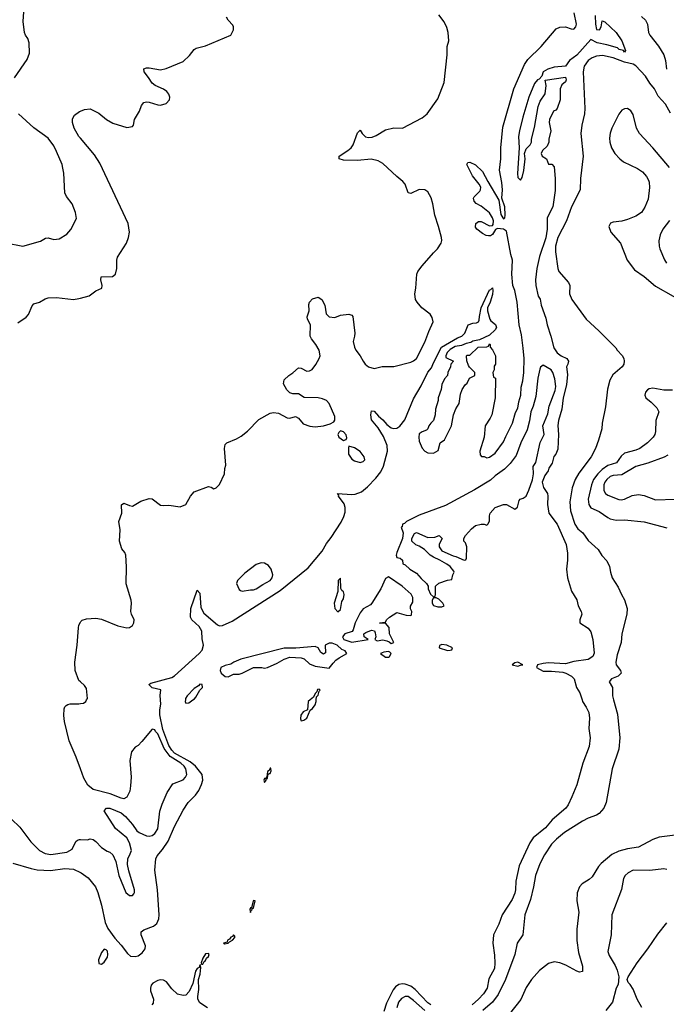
# Model space of a CAD drawing. Header units: inches. Extents: x 1245430 to 1420861, y 606325 to 671315.
# Tile 82 of 256: x 1319568 to 1324167, y 637834 to 644841. Entities that reach past the tile are written whole.
import ezdxf

# ---------------------------------------------------------------- set-up
doc = ezdxf.new("R2010")
doc.units = ezdxf.units.IN
doc.header["$MEASUREMENT"] = 0
for name, color, linetype in [('B3613', 7, 'Continuous'), ('B3614', 7, 'Continuous'), ('B3623', 7, 'Continuous'), ('B3624', 7, 'Continuous')]:
    doc.layers.add(name, color=color, linetype=linetype)

msp = doc.modelspace()

# ---------------------------------------------------------------- linework, layer by layer
at = {"layer": 'B3613', "color": 5}
for points, elevation in [([(1320000, 639509.4), (1319970, 639592.7), (1319921, 639710), (1319886.9, 639846.9), (1319881.5, 639890), (1319884, 639936), (1319888.9, 639951.1), (1319898.9, 639961.1), (1319910, 639968.7), (1319927.8, 639972.2), (1319990, 639972.4), (1320000, 639974.3)], 780), ([(1319510, 639152.7), (1319570, 639095.5), (1319648.4, 638990), (1319678.7, 638958.7), (1319709, 638929), (1319750, 638907.4), (1319790, 638901.1), (1319903.9, 638916.1), (1319942.5, 638937.5), (1319967.3, 638992.7), (1319978.6, 639001.4), (1319992.9, 639007.1), (1320000, 639006.7)], 780), ([(1319519.1, 638839.1), (1319650, 638800.4), (1319692.4, 638792.4), (1319786.4, 638786.4), (1319890, 638800.1), (1319950, 638795.3), (1320000, 638772.8)], 760)]:
    msp.add_lwpolyline(points, dxfattribs=dict(at, elevation=elevation))
at = {"layer": 'B3614', "color": 5}
for points, elevation in [([(1319532.5, 644427.5), (1319622, 644558), (1319637.1, 644602.9), (1319635.2, 644675.2), (1319626.3, 644706.3), (1319609.6, 644730), (1319602.9, 644750), (1319592.3, 644827.7), (1319597.2, 644897.2)], 840), ([(1320000, 643997.8), (1319989.7, 644010), (1319956.2, 644070), (1319944.5, 644110), (1319943.7, 644136.3), (1319958, 644162), (1319992.5, 644187.5), (1320000, 644190.6)], 820), ([(1319470, 643252.2), (1319590, 643228.4), (1319715.1, 643264.9), (1319752.5, 643287.5), (1319770, 643288), (1319810, 643278), (1319850, 643281.3), (1319904.1, 643315.9), (1319932.1, 643347.9), (1319972.7, 643427.3), (1319966, 643470), (1319942, 643530), (1319901.7, 643581.7), (1319889.7, 643609.7), (1319881.7, 643750), (1319875.6, 643784.4), (1319869.7, 643810), (1319830, 643902), (1319810, 643942.9), (1319770, 643998), (1319670, 644071.3), (1319559.8, 644170)], 840), ([(1319555.9, 642684.1), (1319614.9, 642725.1), (1319630, 642742.8), (1319656.3, 642803.7), (1319670, 642819.1), (1319710, 642830.5), (1319750, 642854.8), (1319770, 642861), (1319830, 642864), (1319950, 642850.4), (1319990, 642856.4), (1320000, 642859.2)], 820), ([(1320000, 640130.2), (1319990, 640139.3), (1319962.9, 640210), (1319960.7, 640270), (1319977, 640390), (1319987.5, 640512.5), (1319990, 640532), (1320000, 640553.7)], 780)]:
    msp.add_lwpolyline(points, dxfattribs=dict(at, elevation=elevation))
at = {"layer": 'B3623', "color": 5}
for points, elevation in [([(1320000, 638772.8), (1320006.2, 638770), (1320055.4, 638735.4), (1320106.9, 638670), (1320124.3, 638630), (1320150, 638539.1), (1320176.1, 638416.1), (1320194.6, 638374.6), (1320244.2, 638304.2), (1320290, 638255.3), (1320335.3, 638195.3), (1320357.3, 638177.3), (1320390, 638173.9), (1320410, 638179.6), (1320439.3, 638200.7), (1320461.8, 638230), (1320464, 638250), (1320433.1, 638330), (1320431.6, 638350), (1320450, 638364.2), (1320520.9, 638390), (1320542.9, 638410), (1320557.4, 638442.6), (1320559.7, 638470), (1320548.9, 638650), (1320528.9, 638790), (1320535.4, 638870), (1320545.1, 638890), (1320584.7, 638935.3), (1320624.8, 638995.2), (1320670, 639099.3), (1320730, 639214.8), (1320767, 639270), (1320818.3, 639321.7), (1320843.3, 639356.7), (1320861.7, 639398.3), (1320869.7, 639430), (1320865.5, 639470), (1320817.8, 639530), (1320780.9, 639560.9), (1320670, 639622.7), (1320650, 639643.9), (1320630, 639675.4), (1320586, 639790), (1320565.8, 639894.2), (1320564.5, 639930), (1320571.4, 639971.4), (1320569.4, 640000)], 760), ([(1320000, 639974.3), (1320021.7, 639978.3), (1320039.5, 639990), (1320044.6, 640000)], 780), ([(1320746.6, 640000), (1320744.9, 639990), (1320750, 639978), (1320770, 639978.8), (1320800.5, 640000)], 760), ([(1321632.9, 640000), (1321620.7, 639990), (1321614, 639930), (1321585.1, 639914.9), (1321568.5, 639891.5), (1321565.5, 639865.5), (1321570, 639852), (1321590, 639856.3), (1321610, 639871), (1321632.9, 639927.1), (1321650, 639938.8), (1321670, 639966), (1321677, 639990), (1321677.3, 640000)], 760), ([(1323567.3, 640000), (1323570.3, 639990.3), (1323597.1, 639950), (1323615.3, 639910), (1323620.3, 639870), (1323616.8, 639796.8), (1323624.9, 639730), (1323617.1, 639670), (1323573, 639550), (1323530, 639395.3), (1323494.9, 639310), (1323470, 639253.2), (1323452.2, 639230), (1323353.9, 639146.1), (1323308.4, 639090), (1323220.7, 639019.3), (1323196, 638984), (1323121.3, 638818.7), (1323097.3, 638710), (1323095.2, 638650), (1323090, 638625.1), (1323070, 638580.7), (1322999.1, 638470), (1322974.6, 638405.4), (1322937.1, 638330), (1322932.4, 638270), (1322945.2, 638185.2), (1322947.7, 638127.7), (1322943.8, 638090), (1322905.4, 638014.6), (1322892, 637950), (1322867.7, 637910), (1322831.9, 637870), (1322786.9, 637830)], 760), ([(1323791.6, 640000), (1323820, 639900), (1323835.8, 639730), (1323829.3, 639650), (1323781, 639510), (1323738.3, 639270), (1323722.7, 639230), (1323690, 639193.2), (1323670, 639181.2), (1323610, 639158.8), (1323570, 639136.5), (1323443.4, 639056.6), (1323384.8, 639010), (1323350, 638973.5), (1323301, 638899), (1323267.1, 638832.9), (1323235.9, 638750), (1323222.6, 638670), (1323200.3, 638579.7), (1323161.4, 638470), (1323146.4, 638330), (1323106.8, 638270), (1323090.1, 638190), (1323022.3, 638010), (1322970, 637903.2), (1322929.6, 637850), (1322861.7, 637790)], 780), ([(1320000, 639006.7), (1320050, 639004), (1320070, 639010.8), (1320090, 639007.3), (1320110, 638993.4), (1320150, 638950.5), (1320190, 638924), (1320210, 638917.3), (1320230, 638898.8), (1320253, 638850), (1320272.7, 638750), (1320323, 638630), (1320350, 638608.5), (1320370, 638608.5), (1320379.4, 638620.6), (1320385.1, 638630), (1320384.2, 638650), (1320343.7, 638783.7), (1320334.3, 638830), (1320336.9, 638870), (1320355, 638905), (1320362.4, 638930), (1320350, 638982.7), (1320330, 639019.5), (1320250, 639086.6), (1320168.4, 639211.6), (1320186, 639230), (1320210, 639230.8), (1320290, 639197.3), (1320320.7, 639170), (1320370, 639114), (1320401.6, 639070), (1320417.2, 639057.2), (1320470, 639032.8), (1320490, 639031.5), (1320510, 639036.5), (1320530, 639050.3), (1320550, 639082), (1320565.1, 639210), (1320581.1, 639258.9), (1320617.8, 639342.2), (1320656.3, 639403.7), (1320730, 639431.8), (1320748.2, 639450), (1320756, 639470), (1320750.5, 639510), (1320738, 639530), (1320714.7, 639550), (1320637.7, 639597.7), (1320595.9, 639655.9), (1320550, 639758.4), (1320535, 639775), (1320530, 639787.8), (1320510, 639792.7), (1320436.1, 639703.9), (1320410, 639677.2), (1320390, 639664), (1320364, 639630), (1320350.6, 639570), (1320360.5, 639450), (1320357.1, 639390), (1320350.6, 639350), (1320330, 639309), (1320310, 639297.2), (1320290, 639301.2), (1320211.4, 639331.4), (1320090, 639363.7), (1320053.1, 639393.1), (1320023.7, 639443.7), (1320000, 639509.4)], 780), ([(1324230, 639038.7), (1324116.4, 639023.6), (1324070, 639006.6), (1323970, 638951.9), (1323890, 638941.7), (1323830, 638923.9), (1323780, 638900), (1323703.5, 638836.5), (1323684.5, 638815.5), (1323639.3, 638740.7), (1323618.3, 638721.7), (1323568.8, 638691.2), (1323550, 638671.2), (1323533.1, 638626.9), (1323529.3, 638570), (1323545.4, 638490), (1323530.4, 638370), (1323531.5, 638288.5), (1323542.7, 638202.7), (1323570, 638104.7), (1323571.1, 638068.9), (1323550, 638063.5), (1323530, 638069.8), (1323453.3, 638113.3), (1323409.3, 638130.7), (1323370, 638136), (1323330, 638124.8), (1323265.6, 638074.4), (1323208.9, 638011.1), (1323170, 637952.9), (1323131.5, 637868.5), (1323052.8, 637767.2)], 820), ([(1324170, 638794), (1324150, 638798.2), (1324050, 638787.1), (1323932, 638790), (1323894.6, 638770), (1323874, 638750), (1323863.5, 638730), (1323848.5, 638651.5), (1323778.6, 638470), (1323773.8, 638330), (1323752, 638210), (1323761.1, 638181.1), (1323803.8, 638110), (1323817.3, 638077.3), (1323828, 638030), (1323824.9, 637975.1), (1323810, 637948.7), (1323783.1, 637850), (1323737.3, 637790)], 840), ([(1323992.5, 637812.5), (1323958.4, 637870), (1323930, 637942), (1323910, 637975.3), (1323895.3, 637990), (1323888.7, 638010), (1323895.3, 638030), (1323960.7, 638130), (1324035.8, 638230), (1324105.7, 638334.3), (1324170, 638413.7)], 840), ([(1320904, 637810), (1320850, 637844.5), (1320835.1, 637870), (1320835.1, 637890), (1320841.2, 637938.8), (1320840.6, 638010), (1320852.4, 638050), (1320855.6, 638095.6), (1320851.8, 638108.2), (1320855.3, 638115.3), (1320850, 638113.2), (1320843.6, 638096.4), (1320830, 638089.6), (1320818, 638070), (1320798.5, 637981.5), (1320774.4, 637925.6), (1320750, 637898.4), (1320730, 637896.2), (1320690, 637907.6), (1320650, 637945.7), (1320613.5, 637993.5), (1320590, 638006.7), (1320570, 638008.7), (1320550, 638004.6), (1320515.4, 637984.6), (1320504, 637970), (1320498.1, 637950), (1320499.4, 637930), (1320520.2, 637870), (1320516.5, 637843.5), (1320509.1, 637830)], 760), ([(1322492.4, 637830), (1322470, 637845.8), (1322379.8, 637939.8), (1322350, 637963.4), (1322310, 637978.4), (1322290, 637980.3), (1322265.1, 637974.9), (1322241.5, 637958.5), (1322223.5, 637936.5), (1322176.8, 637843.2), (1322157.1, 637782.9)], 760), ([(1322449.7, 637789.7), (1322370, 637862.1), (1322330, 637889.2), (1322310, 637891), (1322283.4, 637876.6), (1322263.4, 637850), (1322250.5, 637810)], 780)]:
    msp.add_lwpolyline(points, dxfattribs=dict(at, elevation=elevation))
at = {"layer": 'B3623', "color": 5, "elevation": 760}
for points in [[(1321350, 639516), (1321342, 639498), (1321331.3, 639490), (1321326.8, 639453.2), (1321319.6, 639440.4), (1321310, 639442), (1321305.5, 639430), (1321310, 639412), (1321322, 639430), (1321320.4, 639439.6), (1321330, 639442), (1321333.6, 639466.4), (1321343.1, 639476.9), (1321350, 639476), (1321356.6, 639496.6), (1321354.5, 639514.5)], [(1321234.2, 638574.2), (1321229, 638570), (1321218, 638522), (1321210, 638522), (1321206, 638510), (1321210, 638488.7), (1321215.3, 638504.7), (1321222, 638510), (1321222, 638518), (1321230, 638518), (1321234.4, 638530), (1321242, 638570)], [(1321090, 638329.6), (1321082.5, 638317.5), (1321070, 638312.7), (1321061.1, 638298.9), (1321045.2, 638290), (1321044.5, 638275.5), (1321018.8, 638270), (1321025.3, 638265.3), (1321050, 638268.5), (1321060.7, 638279.3), (1321082, 638290), (1321098.4, 638310), (1321099, 638319)], [(1320170, 638226.6), (1320150, 638202.9), (1320129.2, 638150), (1320130, 638124.7), (1320150, 638119.1), (1320170, 638135.5), (1320192.6, 638170), (1320195.8, 638190), (1320193.1, 638213.1), (1320183.2, 638223.2)], [(1320910, 638196.8), (1320890, 638193.8), (1320870, 638161.6), (1320858.4, 638130), (1320861.1, 638121.1), (1320870, 638119.5), (1320880.4, 638139.6), (1320890, 638145.5), (1320897.7, 638162.3), (1320910, 638174.9), (1320915, 638190)]]:
    msp.add_lwpolyline(points, close=True, dxfattribs=at)
at = {"layer": 'B3624', "color": 5}
for points, elevation in [([(1320569.4, 640000), (1320567.3, 640032.7), (1320571.2, 640071.2), (1320510, 640087.3), (1320487.3, 640110), (1320499.8, 640120.2), (1320650, 640161.1), (1320670, 640172.5), (1320845, 640330), (1320865.9, 640354.1), (1320875.8, 640390), (1320865.4, 640434.6), (1320862.5, 640490), (1320843.6, 640523.6), (1320792.3, 640570), (1320782.7, 640590), (1320785.4, 640650), (1320830, 640782), (1320850, 640759.1), (1320857.5, 640657.5), (1320878.3, 640618.3), (1320975.4, 640535.4), (1320990, 640528.1), (1321010, 640531.1), (1321078.2, 640561.8), (1321421.3, 640778.7), (1321619.2, 640940.8), (1321720.2, 641059.8), (1321750, 641114.4), (1321784.1, 641155.9), (1321854.9, 641265.1), (1321874.6, 641305.4), (1321882.3, 641337.7), (1321883.7, 641370), (1321875.3, 641395.3), (1321835.8, 641450), (1321837.6, 641457.6), (1321829.6, 641470), (1321930, 641462), (1321954.6, 641465.4), (1321998.6, 641481.4), (1322042.9, 641517.1), (1322100.5, 641579.5), (1322135.6, 641624.4), (1322156.5, 641663.5), (1322184.3, 641770), (1322182, 641810), (1322155.5, 641875.5), (1322116.5, 641936.5), (1322070, 641992.7), (1322065.8, 642030), (1322070, 642057.3), (1322090, 642054.9), (1322118.9, 642018.9), (1322150, 641994.6), (1322179.8, 641959.8), (1322210, 641937.7), (1322230, 641932.6), (1322250, 641935.3), (1322272.2, 641947.8), (1322307.4, 641992.6), (1322370, 642142.4), (1322423.4, 642236.6), (1322470, 642332.7), (1322497.4, 642362.6), (1322510, 642398.8), (1322568.3, 642510), (1322682, 642578), (1322711.9, 642588.1), (1322733.2, 642610), (1322758, 642670), (1322790, 642681), (1322816.4, 642683.6), (1322830, 642692), (1322836.5, 642703.5), (1322837.2, 642730), (1322849.4, 642790), (1322910, 642918.8), (1322919.3, 642920.7), (1322930, 642932), (1322933.4, 642913.4), (1322930, 642886), (1322914.8, 642830), (1322896, 642790), (1322896, 642770), (1322911, 642710), (1322918.8, 642698.8), (1322952.8, 642672.8), (1322959.1, 642650), (1322950, 642634), (1322910, 642595.3), (1322838, 642562), (1322790, 642552.3), (1322776.3, 642543.7), (1322742.5, 642537.5), (1322710, 642523.7), (1322664.5, 642515.5), (1322630, 642493.2), (1322608.4, 642471.6), (1322598, 642450), (1322598, 642438), (1322654, 642410), (1322634, 642390), (1322632, 642370), (1322612, 642330), (1322611.6, 642308.4), (1322590, 642286), (1322570, 642246), (1322564.7, 642210), (1322544.7, 642150), (1322544.7, 642130), (1322524.7, 642070), (1322522, 642030), (1322511.3, 641990), (1322491.3, 641970), (1322478, 641950), (1322471, 641929), (1322461, 641919), (1322430, 641909), (1322410, 641894), (1322406, 641870), (1322410, 641842), (1322430, 641792), (1322450.7, 641770.7), (1322470, 641758), (1322510, 641756), (1322544, 641776), (1322558, 641830), (1322590, 641852), (1322639, 641950), (1322654, 642030), (1322669.2, 642070.8), (1322694, 642110), (1322703.1, 642176.9), (1322715.3, 642210), (1322736.4, 642243.6), (1322750, 642254), (1322766, 642290), (1322806, 642310), (1322806, 642330), (1322767.3, 642367.3), (1322760.4, 642380.4), (1322747.3, 642412.7), (1322746, 642450), (1322750, 642454), (1322770, 642454), (1322828.4, 642511.6), (1322890, 642514), (1322902, 642518), (1322910, 642534), (1322914, 642530), (1322914, 642510), (1322931.6, 642491.6), (1322951.3, 642450), (1322951.3, 642390), (1322943.6, 642376.4), (1322942, 642350), (1322934, 642330), (1322938, 642298), (1322952, 642290), (1322950.7, 642150), (1322924.9, 642030), (1322914.6, 642005.4), (1322878, 641950), (1322870.7, 641870), (1322841, 641770), (1322843.6, 641743.6), (1322852.7, 641732.7), (1322871.6, 641731.6), (1322890, 641722), (1322910, 641727.3), (1322950, 641756.3), (1323010, 641836.4), (1323024.4, 641875.6), (1323072.2, 641970), (1323095.1, 642044.9), (1323110, 642077.3), (1323118.1, 642121.9), (1323133.4, 642170), (1323133.6, 642226.4), (1323147.1, 642270), (1323154.1, 642330), (1323154.9, 642430), (1323150, 642504), (1323137.3, 642597.3), (1323119.6, 642670), (1323107, 642830), (1323090, 642915.1), (1323075.4, 642950), (1323068.4, 643030), (1323073, 643130), (1323060.2, 643170), (1323030, 643337.2), (1323010, 643350.8), (1322965.4, 643354.6), (1322952.2, 643347.8), (1322930, 643311.6), (1322916.2, 643303.8), (1322902.9, 643302.9), (1322886, 643306), (1322859.8, 643319.7), (1322819.3, 643350), (1322810, 643364), (1322812.3, 643390), (1322830, 643405.5), (1322850, 643404.4), (1322910, 643373.1), (1322930, 643377.1), (1322935.4, 643384.6), (1322936.8, 643410), (1322931.2, 643431.2), (1322910, 643466.6), (1322850, 643514.5), (1322813.8, 643533.8), (1322799.3, 643550), (1322795.1, 643570), (1322799.5, 643580.5), (1322839.6, 643620.4), (1322846, 643630), (1322846.6, 643650), (1322836.2, 643670), (1322788.8, 643728.8), (1322748.9, 643811.1), (1322755.3, 643824.7), (1322770, 643826.8), (1322810, 643807.7), (1322860.7, 643760.7), (1322896.9, 643690), (1322976.9, 643556.9), (1322990, 643454.8), (1323004, 643430), (1323010, 643424), (1323014.2, 643425.8), (1323018.7, 643430), (1323021.8, 643450), (1323019.5, 643510), (1322996.8, 643570), (1323001.5, 643630), (1322997.7, 643682.3), (1322981.4, 643770), (1322990.5, 643850), (1322990.5, 643930), (1323003.4, 644076.6), (1323083.4, 644350), (1323158.9, 644521.1), (1323181.4, 644558.6), (1323276.9, 644650), (1323383.7, 644776.3), (1323410, 644786.8), (1323450, 644790.8), (1323490, 644775.5), (1323510, 644773), (1323522.4, 644790), (1323527.1, 644810), (1323510.6, 644890)], 760), ([(1320000, 640553.7), (1320002, 640558), (1320012.5, 640567.5), (1320043.3, 640576.7), (1320110, 640583), (1320150, 640574.9), (1320266.9, 640526.9), (1320330, 640512.7), (1320350, 640516.4), (1320369.4, 640530), (1320379.7, 640550), (1320381.3, 640570), (1320362.4, 640610), (1320358, 640630), (1320364.2, 640690), (1320361.3, 640710), (1320326, 640826), (1320328.1, 640948.1), (1320322, 641030), (1320315.3, 641050), (1320295.1, 641075.1), (1320278, 641130), (1320282, 641210), (1320274, 641270), (1320293.6, 641330), (1320291.3, 641388.7), (1320310, 641399.6), (1320350, 641382.8), (1320370, 641380.3), (1320430, 641414.4), (1320490, 641434), (1320510, 641430.8), (1320570, 641386.8), (1320590, 641382.8), (1320630, 641386.8), (1320710, 641374.8), (1320750, 641391.3), (1320784, 641450), (1320810, 641481), (1320910, 641518), (1320930, 641514), (1320950, 641502), (1320966, 641510), (1320990, 641534), (1321026, 641610), (1321028, 641648), (1321035.3, 641670), (1321026, 641790), (1321030, 641818), (1321042, 641830), (1321110, 641858), (1321143, 641877), (1321187.3, 641912.7), (1321270, 641996.3), (1321350, 642041), (1321374, 642046), (1321410, 642041), (1321470, 642006.8), (1321490, 642006), (1321530, 642017.3), (1321550, 642006), (1321585.1, 641965.1), (1321632.1, 641947.9), (1321670, 641943), (1321730, 641950.6), (1321775.1, 641964.9), (1321801.2, 641978.8), (1321809.3, 641990.7), (1321810, 642018), (1321769.4, 642110), (1321749.3, 642130), (1321722.7, 642142.7), (1321690, 642150.8), (1321592.5, 642152.5), (1321550, 642179), (1321510, 642179.3), (1321490, 642186), (1321467.6, 642207.6), (1321445.2, 642250), (1321450, 642278), (1321482, 642310), (1321511.5, 642328.5), (1321550, 642362.8), (1321570, 642360.7), (1321610, 642340.5), (1321630, 642341.6), (1321647.2, 642352.8), (1321673.8, 642386.2), (1321698, 642430), (1321704.2, 642450), (1321697, 642490), (1321675.1, 642530), (1321643.7, 642570), (1321635.1, 642590), (1321636, 642670), (1321616, 642710), (1321613.6, 642726.4), (1321626, 642770), (1321624.8, 642815.2), (1321629.6, 642830.4), (1321650, 642854.8), (1321690, 642866), (1321716, 642850), (1321738.8, 642810), (1321747.7, 642747.7), (1321770, 642726), (1321810, 642720.7), (1321850, 642737.3), (1321910, 642744.7), (1321930, 642738), (1321938, 642730), (1321950.6, 642610), (1321950.5, 642589.5), (1321940.7, 642550), (1321950.5, 642510), (1321959.1, 642490), (1321990.6, 642450), (1322010.5, 642410.5), (1322026, 642390), (1322050, 642371), (1322090, 642358.8), (1322146.3, 642373.7), (1322230, 642373.4), (1322350, 642404.9), (1322370, 642412.9), (1322390, 642430.4), (1322450, 642545.3), (1322477.3, 642622.7), (1322509.2, 642690), (1322500.9, 642720.9), (1322486.6, 642746.6), (1322429.3, 642790), (1322394, 642830), (1322383.7, 642850), (1322379.3, 642890), (1322386.6, 642930), (1322392.7, 643030), (1322400.9, 643050), (1322429.4, 643090), (1322510, 643181.6), (1322540.5, 643210), (1322564.7, 643250), (1322569.7, 643270), (1322568.2, 643290), (1322546.6, 643370), (1322519.8, 643450), (1322507.1, 643530), (1322494.1, 643574.1), (1322470, 643616.2), (1322450, 643629.6), (1322410, 643631.8), (1322350, 643604), (1322330, 643608), (1322309.4, 643670), (1322292.7, 643690), (1322250, 643724.2), (1322150, 643818.4), (1322116.8, 643836.8), (1322068.9, 643848.9), (1321970, 643839.6), (1321870, 643841.4), (1321841.2, 643850), (1321840.9, 643870), (1321902.9, 643910), (1321925.1, 643930), (1321939.5, 643950), (1321970, 644036), (1321990, 644054), (1322004, 644030), (1322027.9, 644007.9), (1322050, 644002.8), (1322074.9, 644005.1), (1322104.1, 644015.9), (1322170, 644056.4), (1322230, 644070.4), (1322291.1, 644068.9), (1322430, 644143.1), (1322466.3, 644170), (1322542.8, 644277.2), (1322586.4, 644393.6), (1322608.5, 644590), (1322608.1, 644650), (1322620.7, 644690), (1322616.5, 644750), (1322606.3, 644786.3), (1322586.4, 644826.4), (1322550, 644876)], 780), ([(1320000, 644190.6), (1320030, 644202.8), (1320070, 644206), (1320130, 644174.8), (1320186, 644130), (1320230, 644104.9), (1320330, 644074), (1320370, 644081), (1320377.2, 644090), (1320385.2, 644130), (1320421.2, 644190), (1320434, 644230), (1320450, 644251), (1320470, 644256), (1320490, 644254.8), (1320550, 644234), (1320570, 644233.4), (1320610, 644244), (1320634, 644270), (1320635.1, 644290), (1320629.6, 644310), (1320613.6, 644330), (1320590, 644345.6), (1320531.8, 644371.8), (1320509.4, 644389.4), (1320485.2, 644430), (1320454, 644470), (1320450, 644491.3), (1320470, 644498.8), (1320490, 644499.1), (1320570, 644484.4), (1320610, 644492.7), (1320730, 644544), (1320774.9, 644585.1), (1320809.2, 644630), (1320822.5, 644637.5), (1320890, 644655.5), (1321070, 644732), (1321088.7, 644770), (1321088.7, 644790), (1321083.1, 644803.1), (1321050, 644838), (1321038.6, 644858.6)], 820), ([(1323660.7, 644870), (1323662.6, 644810), (1323670, 644771), (1323692.3, 644770), (1323702.7, 644790), (1323710, 644834), (1323730, 644826), (1323810.4, 644750), (1323850.4, 644690), (1323877.1, 644622.9), (1323870, 644609.8), (1323861.5, 644621.5), (1323832.7, 644630), (1323819.7, 644639.7), (1323743.2, 644663.2), (1323675.4, 644675.4), (1323630, 644700.5), (1323530, 644589.7), (1323479.3, 644550), (1323450.6, 644509.4), (1323370, 644502.4), (1323324, 644490), (1323290, 644470.8), (1323281, 644439), (1323262, 644418), (1323250, 644414), (1323230, 644386.6), (1323190, 644289.4), (1323146.5, 644146.5), (1323121.7, 644050), (1323116.3, 644010), (1323119.6, 643930), (1323107.5, 643747.5), (1323110, 643718), (1323130, 643698), (1323142.7, 643717.3), (1323152.5, 643767.5), (1323164, 643850), (1323159, 643890), (1323170, 643922), (1323198, 643950), (1323208, 643970), (1323208.7, 643990), (1323230, 644074), (1323256.5, 644223.5), (1323270, 644262), (1323306, 644314), (1323313.2, 644373.2), (1323306, 644410), (1323450, 644431.3), (1323454, 644414), (1323450, 644398), (1323422.8, 644377.2), (1323411, 644350), (1323411, 644270), (1323391.1, 644208.9), (1323382, 644198), (1323364.7, 644190), (1323336, 644130), (1323334.8, 644110), (1323346, 644050), (1323332, 643990), (1323332, 643970), (1323319.8, 643940.2), (1323286, 643910), (1323278, 643890), (1323284.7, 643870), (1323314, 643850), (1323330, 643814), (1323352.7, 643812.7), (1323370, 643794), (1323377.3, 643710), (1323375.5, 643624.5), (1323360.7, 643510), (1323320.5, 643430), (1323318.7, 643350), (1323310, 643289.4), (1323264.6, 643155.4), (1323246.4, 643070), (1323236.4, 642990), (1323239.3, 642950), (1323254.4, 642874.4), (1323270, 642852), (1323278, 642810), (1323310, 642718), (1323318.4, 642670), (1323346.7, 642590), (1323366.7, 642506.7), (1323390.4, 642470), (1323419.1, 642450), (1323460.4, 642430), (1323470.5, 642410), (1323467, 642390), (1323456.9, 642370), (1323463.7, 642316.3), (1323457.3, 642242.7), (1323434, 642150), (1323424, 642070), (1323399.1, 641990), (1323394.4, 641954.4), (1323400.7, 641890), (1323395.3, 641784.7), (1323382, 641750), (1323367.1, 641732.9), (1323354.4, 641685.6), (1323330.8, 641649.2), (1323326, 641630), (1323302.5, 641597.5), (1323284, 641550), (1323293.2, 641513.2), (1323321, 641470), (1323324.7, 641450), (1323321, 641390), (1323330.7, 641330), (1323390.4, 641250), (1323453.7, 641106.3), (1323464.5, 641044.5), (1323464.5, 640995.5), (1323456.3, 640930), (1323464.9, 640870), (1323493.2, 640773.2), (1323530, 640712), (1323541, 640670), (1323561, 640630), (1323566, 640610), (1323551, 640570), (1323551.3, 640550), (1323610.5, 640510.5), (1323630, 640484.7), (1323644.9, 640430), (1323652.8, 640332.8), (1323644, 640310), (1323610, 640287.6), (1323510, 640272.7), (1323450, 640258.3), (1323330, 640264.7), (1323290, 640260.4), (1323251, 640250), (1323242.8, 640230), (1323290, 640204.5), (1323350, 640206.2), (1323430, 640198.2), (1323451.7, 640191.7), (1323492, 640170), (1323511.8, 640150), (1323528, 640090), (1323551.7, 640050), (1323567.3, 640000)], 760), ([(1323990, 644864.4), (1324017.9, 644837.9), (1324033.6, 644810), (1324039.6, 644750), (1324050.3, 644730), (1324112.2, 644652.2), (1324149.5, 644590), (1324160.1, 644550), (1324167.1, 644490)], 780), ([(1324196.6, 644176.6), (1324160.6, 644240.6), (1324110, 644296.1), (1324081.7, 644350), (1324049, 644389), (1324019.3, 644439.3), (1323950, 644512.1), (1323930, 644523.9), (1323870, 644538), (1323790, 644570.3), (1323713.3, 644586.8), (1323670, 644582.3), (1323639.7, 644570), (1323610, 644550.4), (1323583.8, 644510), (1323576, 644470), (1323588.4, 644210), (1323585.8, 644170), (1323566.4, 644090), (1323559.7, 644030), (1323575.8, 643870), (1323555.5, 643710), (1323555.1, 643630), (1323491.9, 643510), (1323456, 643410), (1323394.6, 643290), (1323377.6, 643230), (1323378.3, 643190), (1323394.6, 643070), (1323403.6, 643050), (1323470.2, 642970), (1323479.6, 642950), (1323479.5, 642890), (1323494.9, 642850), (1323595.8, 642710), (1323687.1, 642627.1), (1323807, 642507), (1323816.9, 642490), (1323852.5, 642452.5), (1323865, 642430), (1323867.8, 642410), (1323864.4, 642390), (1323854, 642370), (1323786.7, 642313.3), (1323765, 642275), (1323747.9, 642212.1), (1323733.4, 642086.6), (1323711.1, 641970), (1323709.1, 641930), (1323684.8, 641850), (1323663.9, 641790), (1323631.8, 641730), (1323545.1, 641614.9), (1323518.3, 641570), (1323498, 641510), (1323481.6, 641410), (1323486.6, 641346.6), (1323516.9, 641250), (1323538.2, 641218.2), (1323573.1, 641190), (1323610, 641135.3), (1323681.5, 641070), (1323709, 641029), (1323744.7, 640990), (1323763.6, 640950), (1323769.1, 640909.1), (1323782.6, 640870), (1323823.5, 640803.5), (1323847.2, 640750), (1323870, 640712.7), (1323888.6, 640650), (1323887.2, 640610), (1323850.2, 640470), (1323846.7, 640410), (1323818.2, 640321.8), (1323808.2, 640270), (1323810.1, 640250), (1323841.8, 640210), (1323846, 640190), (1323824.4, 640170), (1323776, 640150), (1323760.2, 640130), (1323783.2, 640090), (1323783.1, 640030), (1323791.6, 640000)], 780), ([(1324189.9, 643789.9), (1324070, 643929.7), (1323975.4, 644030), (1323954.8, 644070), (1323930, 644166), (1323913.4, 644193.4), (1323890, 644209.5), (1323870, 644207.3), (1323850, 644196.2), (1323830.2, 644169.8), (1323779.6, 644070), (1323766.8, 644033.2), (1323762.2, 643997.8), (1323765, 643970), (1323778, 643930), (1323800.2, 643890), (1323836.5, 643850), (1323863.1, 643830), (1323963.1, 643783.1), (1323997.8, 643757.8), (1324025.5, 643725.5), (1324040, 643700), (1324045.2, 643685.2), (1324047.6, 643647.6), (1324037.2, 643562.8), (1324014.1, 643505.9), (1323990.2, 643470), (1323950, 643443.1), (1323890, 643419.7), (1323850, 643407.8), (1323790, 643400.7), (1323770, 643392.7), (1323759.1, 643370), (1323772.7, 643330), (1323840.5, 643250), (1323888.9, 643130), (1323941.2, 643061.2), (1324010, 643012.4), (1324090, 642945.8), (1324342, 642802)], 820), ([(1320000, 642859.2), (1320063, 642877), (1320110, 642910.4), (1320152.7, 642930), (1320155.6, 642950), (1320145.3, 642990), (1320148.9, 643011.1), (1320227.5, 643012.5), (1320249.6, 643030.4), (1320259.6, 643070), (1320259.7, 643130), (1320264.2, 643150), (1320328, 643250), (1320342.3, 643290), (1320349.7, 643330), (1320340.4, 643390), (1320139, 643819), (1320099.4, 643879.4), (1320000, 643997.8)], 820), ([(1324190, 643411.2), (1324140.9, 643350), (1324123.6, 643310), (1324113.7, 643266.3), (1324115.3, 643230), (1324121.3, 643210), (1324153.2, 643133.2), (1324168.4, 643108.4)], 840), ([(1324210, 642205.5), (1324150, 642205.6), (1324070, 642218), (1324045.2, 642214.8), (1324032, 642208), (1324018, 642190), (1324013.4, 642170), (1324022, 642150), (1324060.2, 642120.2), (1324099.7, 642079.7), (1324113.1, 642050), (1324092.3, 641987.7), (1324089.4, 641910), (1324085.2, 641890), (1324074.3, 641870), (1324034.2, 641830), (1323978, 641790), (1323950, 641776.7), (1323870, 641755.4), (1323845.6, 641734.4), (1323813.1, 641686.9), (1323750, 641669.6), (1323710, 641640.7), (1323679.7, 641610), (1323649.7, 641570), (1323634.7, 641530), (1323610.1, 641430), (1323615.7, 641390), (1323630, 641367.3), (1323690, 641341.5), (1323750, 641297.4), (1323768.4, 641290), (1323810, 641280.6), (1323870, 641282), (1324010, 641267.6), (1324170, 641225)], 820), ([(1324176.8, 641743.2), (1324151, 641729), (1324035.1, 641684.9), (1323950, 641660.9), (1323850, 641602.6), (1323790, 641596.7), (1323767.1, 641590), (1323742.7, 641570), (1323728.9, 641550), (1323721.9, 641530), (1323723.2, 641490), (1323734.3, 641470), (1323750, 641457.6), (1323830, 641426.5), (1323844.7, 641424.7), (1323870, 641429.4), (1323925, 641455), (1323970, 641461.2), (1324010, 641455.3), (1324090, 641425.2), (1324230, 641428)], 840), ([(1320044.6, 640000), (1320049.7, 640010), (1320042.7, 640082.7), (1320030, 640102.7), (1320000, 640130.2)], 780), ([(1320800.5, 640000), (1320812, 640008), (1320820.9, 640019.1), (1320849, 640071), (1320868, 640090), (1320866, 640110), (1320850, 640112.7), (1320839.9, 640100.1), (1320810, 640082.7), (1320759.3, 640030), (1320748.4, 640010), (1320746.6, 640000)], 760), ([(1321677.3, 640000), (1321678, 640022), (1321690, 640034), (1321698, 640062), (1321706, 640070), (1321698, 640078), (1321686.4, 640073.6), (1321682, 640058), (1321670, 640046), (1321658.8, 640021.2), (1321632.9, 640000)], 760)]:
    msp.add_lwpolyline(points, dxfattribs=dict(at, elevation=elevation))
for points, elevation in [([(1323290, 642382.5), (1323272, 642368), (1323266.2, 642353.8), (1323253, 642290), (1323239.5, 642160.5), (1323220.4, 642090), (1323204.3, 642050), (1323194.4, 641985.6), (1323177.1, 641922.9), (1323133.4, 641830), (1323099.7, 641740.3), (1323056.8, 641683.2), (1323016.6, 641643.4), (1322950, 641595.3), (1322916.7, 641563.2), (1322803.6, 641496.4), (1322596.9, 641383.1), (1322410, 641316.1), (1322319.3, 641270), (1322305.1, 641254.9), (1322291, 641250), (1322287.3, 641232.7), (1322282, 641230), (1322296, 641190), (1322291.3, 641150), (1322251, 641050), (1322246, 641030), (1322250, 641014), (1322274, 641010), (1322290, 640994), (1322294, 640970), (1322310, 640962), (1322342, 640930), (1322390, 640902), (1322423.5, 640863.5), (1322462, 640830), (1322474, 640810), (1322474, 640790), (1322490, 640754), (1322510, 640734), (1322522, 640738), (1322526, 640750), (1322526, 640810), (1322550, 640831.3), (1322610, 640852), (1322642, 640858), (1322648, 640890), (1322658, 640910), (1322656.4, 640916.4), (1322629.1, 640949.1), (1322606, 640966), (1322556, 640996), (1322510, 641015.3), (1322488, 641030), (1322448, 641070), (1322410, 641095.3), (1322384.7, 641104.7), (1322358, 641130), (1322358, 641150), (1322376.4, 641183.6), (1322390, 641191.3), (1322470, 641156), (1322520.4, 641159.6), (1322551.3, 641171.3), (1322572, 641150), (1322551.3, 641110), (1322551.3, 641090), (1322570, 641062), (1322650, 641024.7), (1322670, 641022), (1322730, 640994), (1322742, 640998), (1322746, 641010), (1322748, 641090), (1322739, 641119), (1322728, 641130), (1322728, 641150), (1322738, 641170), (1322781.5, 641218.5), (1322810, 641241), (1322850, 641251.3), (1322871.3, 641251.3), (1322890, 641244.7), (1322898, 641250), (1322908.4, 641271.6), (1322908.7, 641310), (1322915.3, 641330), (1322949.5, 641370.5), (1323010, 641392), (1323030, 641392), (1323090, 641358), (1323108.9, 641371.1), (1323121.2, 641418.8), (1323128, 641430), (1323150, 641436), (1323170, 641451.3), (1323190, 641492), (1323214.2, 641565.8), (1323222, 641610), (1323219, 641661), (1323239.3, 641690), (1323270, 641832), (1323297.2, 641890), (1323289.3, 641950), (1323323.3, 642036.7), (1323334.5, 642090), (1323376.9, 642203.1), (1323381.6, 642230), (1323374.2, 642285.8), (1323359.8, 642330), (1323347.1, 642350)], 760), ([(1321850, 641915.3), (1321836.9, 641903.1), (1321831.3, 641890), (1321838, 641870), (1321870, 641846), (1321890, 641854), (1321894, 641866), (1321890, 641886), (1321870, 641908)], 780), ([(1321910, 641806), (1321906, 641794), (1321907.3, 641750), (1321930, 641714.8), (1321950, 641703), (1321990, 641691), (1322010, 641698), (1322022, 641710), (1322019, 641730), (1321990, 641769), (1321950, 641794)], 780), ([(1321284.4, 640975.6), (1321250, 640965.1), (1321170, 640902.7), (1321116.3, 640850), (1321110.5, 640830), (1321130, 640786.8), (1321139.3, 640779.3), (1321150, 640773.4), (1321210, 640784.9), (1321230, 640784.4), (1321250, 640790.5), (1321297.3, 640822.7), (1321349.6, 640850), (1321364.7, 640870), (1321367.8, 640890), (1321357.6, 640930), (1321337, 640957), (1321310, 640973.3)], 780), ([(1321850, 640866), (1321834, 640850), (1321831.3, 640771.3), (1321804, 640690), (1321810.5, 640650), (1321830, 640628.2), (1321850, 640644.4), (1321859.4, 640700.6), (1321870, 640720.7), (1321875.3, 640750), (1321870, 640769.2), (1321858.4, 640778.4), (1321852.6, 640792.6)], 760), ([(1322190, 640875.3), (1322170, 640864), (1322137.1, 640790), (1322071.8, 640688.2), (1322062.9, 640677.1), (1322010, 640649.7), (1321990, 640621.1), (1321953.7, 640550), (1321939.8, 640500.2), (1321932.1, 640487.9), (1321879.5, 640470), (1321864.3, 640450), (1321873, 640430), (1321930, 640410.4), (1322046, 640430), (1322018, 640450), (1322015.3, 640470), (1322030, 640481), (1322070, 640498), (1322091.3, 640491.3), (1322096.9, 640476.9), (1322102, 640450), (1322094, 640430), (1322110, 640422), (1322150, 640427.3), (1322179.9, 640419.9), (1322194.8, 640414.8), (1322210, 640401), (1322228, 640410), (1322199, 640470), (1322196.4, 640516.4), (1322170, 640546), (1322130, 640546), (1322126, 640550), (1322170, 640554), (1322178, 640570), (1322198, 640590), (1322250, 640622), (1322316.4, 640603.6), (1322350, 640602), (1322354.6, 640605.4), (1322358, 640630), (1322348.4, 640648.4), (1322348.4, 640668.4), (1322364, 640696), (1322365.2, 640730), (1322353.1, 640753.1), (1322289.2, 640810)], 760), ([(1322530, 640728), (1322510, 640726), (1322502, 640710), (1322502, 640690), (1322511.6, 640671.6), (1322542, 640662), (1322570, 640662), (1322586, 640670), (1322578, 640690), (1322550, 640718)], 760), ([(1321770, 640405.3), (1321741.7, 640390), (1321743.5, 640336.5), (1321730, 640325.2), (1321710, 640338), (1321691.8, 640370), (1321670, 640379.8), (1321531.5, 640368.5), (1321450, 640369.8), (1321140.7, 640290), (1321090.5, 640270), (1321070, 640255.1), (1321030, 640246), (1320998, 640230), (1320993, 640210), (1321000.7, 640190), (1321030, 640166.8), (1321050, 640164.7), (1321090, 640184.7), (1321130, 640184.7), (1321150, 640190.8), (1321230, 640230.5), (1321290.7, 640230.7), (1321310, 640226), (1321330, 640231), (1321398.9, 640261.1), (1321450, 640290.5), (1321490, 640304), (1321570, 640300.7), (1321592.5, 640292.5), (1321630, 640258), (1321670, 640241), (1321770, 640226), (1321797, 640263), (1321817.7, 640282.3), (1321840.1, 640299.9), (1321895.3, 640330), (1321882, 640350), (1321859.1, 640359.1), (1321825.6, 640390), (1321790, 640404.1)], 760), ([(1322190, 640345.1), (1322158.7, 640341.3), (1322134, 640330), (1322170, 640304.2), (1322190, 640305.7), (1322199.3, 640310), (1322209.4, 640330), (1322200.9, 640340.9)], 760), ([(1322570, 640395.3), (1322552.7, 640387.3), (1322552, 640370), (1322610, 640352), (1322630, 640354), (1322642, 640358), (1322646, 640370), (1322606, 640390)], 760), ([(1323110, 640269), (1323090, 640264), (1323071.3, 640250), (1323110, 640240.5), (1323130, 640247.3), (1323146, 640250)], 760)]:
    msp.add_lwpolyline(points, close=True, dxfattribs=dict(at, elevation=elevation))

doc.saveas('drawing.dxf')
